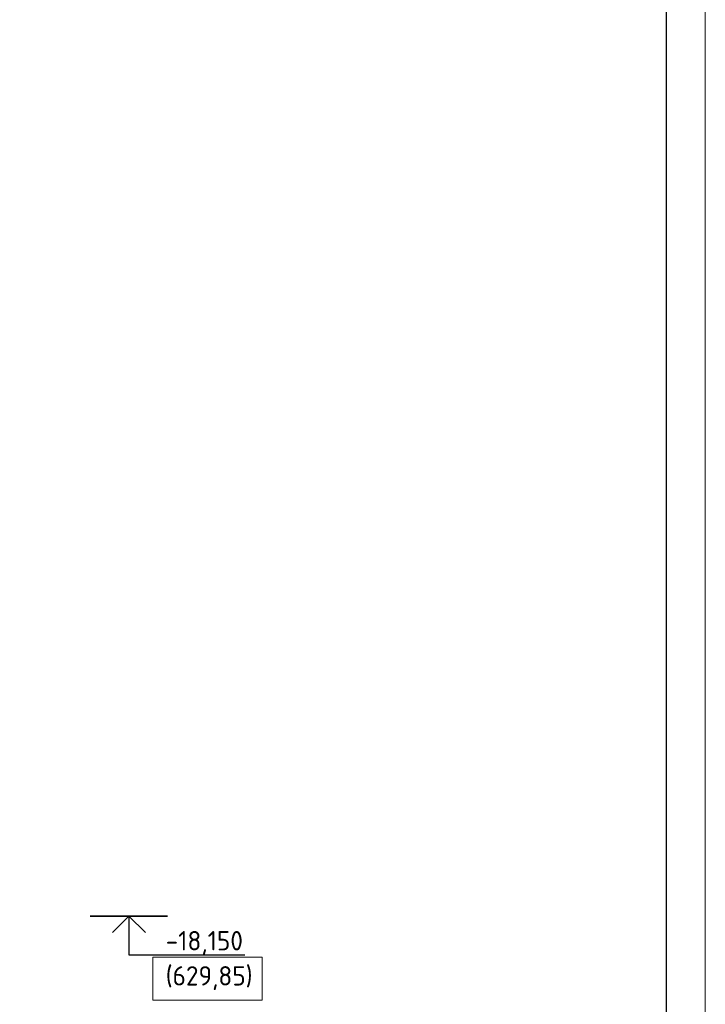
# Model space of a CAD drawing. Header units: millimetres. Extents: x -93479 to 1057970, y -66333 to 172656.
# Tile 128 of 256: x 239291 to 248159, y 34395 to 47127. Entities that reach past the tile are written whole.
import ezdxf

# ---------------------------------------------------------------- set-up
doc = ezdxf.new("R2010")
doc.units = ezdxf.units.MM
for name, color, linetype, lineweight in [('0 Фундамент', 5, 'Continuous', 30), ('A-ANNO-NOTE-1', 7, 'Continuous', 35), ('A-ANNO-NOTE-2', 7, 'Continuous', 18), ('G-ANNO-DIMS', 7, 'Continuous', 9), ('G-ANNO-DIMS-1', 7, 'Continuous', 18), ('РАЗМЕРЫ', 7, 'Continuous', 9), ('ТОНКИЕ', 7, 'Continuous', 9)]:
    doc.layers.add(name, color=color, linetype=linetype, lineweight=lineweight)
doc.layers.add('ТОЛСТЫЕ_ОСНОВНЫЕ', color=6, linetype='Continuous')
doc.styles.add('ISOCPEUR', font='GOST_Common.ttf', dxfattribs={"height": 450})

# ---------------------------------------------------------------- blocks, each defined once
blk = doc.blocks.new('*U1959')
at = {"layer": 'ТОЛСТЫЕ_ОСНОВНЫЕ', "color": 7}
blk.add_lwpolyline([(20, 5), (1256, 5), (1256, 589), (20, 589)], close=True, dxfattribs=at)
at = {"layer": 'ТОНКИЕ', "color": 7}
blk.add_lwpolyline([(0, 0), (1261, 0), (1261, 594), (0, 594)], close=True, dxfattribs=at)
blk = doc.blocks.new('Высотные отметки - Вверх-711287-Разрез 3-3')
at = {"layer": '0 Фундамент', "color": 7}
for p, q in [((13237, 8150), (14737, 8150)), ((13237, 7650), (13237, 8150))]:
    blk.add_line(p, q, dxfattribs=at)
at = {"layer": 'A-ANNO-NOTE-1', "color": 7}
blk.add_line((12737, 7650), (13737, 7650), dxfattribs=at)
at = {"layer": 'A-ANNO-NOTE-2', "color": 7}
for q in [(13025, 7862), (13449, 7862)]:
    blk.add_line((13237, 7650), q, dxfattribs=at)

msp = doc.modelspace()

# ---------------------------------------------------------------- linework, layer by layer
at = {"layer": 'РАЗМЕРЫ', "color": 7, "ltscale": 100}
msp.add_lwpolyline([(241012, 34446.6), (242427.4, 34446.6), (242427.4, 35002.2), (241012, 35002.2)], close=True, dxfattribs=at)

# ---------------------------------------------------------------- block references
at = {"color": 7, "xscale": 100, "yscale": 100, "zscale": 100}
msp.add_blockref('*U1959', (122059.1, 1655.9), dxfattribs=at)
at = {"layer": 'G-ANNO-DIMS', "color": 7, "xscale": -1, "rotation": 180}
msp.add_blockref('Высотные отметки - Вверх-711287-Разрез 3-3', (227466.8, 43183.9), dxfattribs=at)

# ---------------------------------------------------------------- texts
at = {"layer": 'G-ANNO-DIMS-1', "color": 7, "char_height": 250, "width": 1150.283, "attachment_point": 7, "line_spacing_factor": 1.149209, "style": 'ISOCPEUR'}
for s, insert in [('-18,150', (241178.9, 35033.9)), ('(629,85)', (241178.9, 34579.6))]:
    msp.add_mtext(s, dxfattribs=dict(at, insert=insert))

doc.saveas('drawing.dxf')
